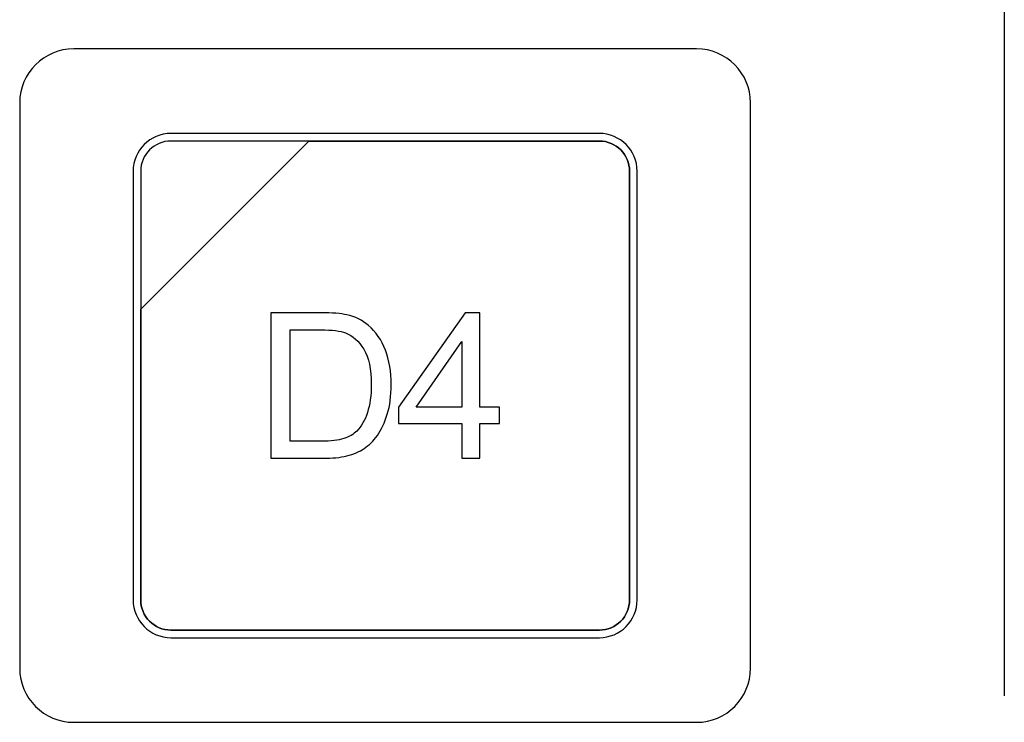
# Model space of a CAD drawing. Header units: millimetres. Extents: x 7146 to 9164, y -1568 to -663.
# Tile 45 of 187: x 7315 to 7342, y -1225 to -1206. Entities that reach past the tile are written whole.
import ezdxf

# ---------------------------------------------------------------- set-up
doc = ezdxf.new("R2010")
doc.units = ezdxf.units.MM
doc.header["$LTSCALE"] = 3

msp = doc.modelspace()

# ---------------------------------------------------------------- linework, layer by layer
at = {"linetype": 'Continuous', "lineweight": 30}
msp.add_open_spline([(7342.134, -1168.228), (7342.134, -1168.228), (7342.134, -1224.531), (7342.134, -1224.531)], degree=3, dxfattribs=at)
msp.add_open_spline([(7342.134, -1168.228), (7342.134, -1168.228), (7342.134, -1224.531), (7342.134, -1224.531)], degree=3, dxfattribs=at)
msp.add_open_spline([(7342.134, -1168.228), (7342.134, -1168.228), (7342.134, -1224.531), (7342.134, -1224.531)], degree=3, dxfattribs=at)
msp.add_open_spline([(7342.134, -1168.228), (7342.134, -1168.228), (7342.134, -1224.531), (7342.134, -1224.531)], degree=3, dxfattribs=at)
for points, knots in [([(7316.287, -1206.57), (7316.287, -1206.57), (7333.587, -1206.57), (7333.587, -1206.57), (7333.587, -1206.57), (7334.412, -1206.57), (7335.087, -1207.245), (7335.087, -1208.07), (7335.087, -1208.07), (7335.087, -1208.07), (7335.087, -1223.77), (7335.087, -1223.77), (7335.087, -1223.77), (7335.087, -1224.595), (7334.412, -1225.27), (7333.587, -1225.27), (7333.587, -1225.27), (7333.587, -1225.27), (7316.287, -1225.27), (7316.287, -1225.27), (7316.287, -1225.27), (7315.462, -1225.27), (7314.787, -1224.595), (7314.787, -1223.77), (7314.787, -1223.77), (7314.787, -1223.77), (7314.787, -1208.07), (7314.787, -1208.07), (7314.787, -1208.07), (7314.787, -1207.245), (7315.462, -1206.57), (7316.287, -1206.57)], [0, 0, 0, 0, 0.111111, 0.111111, 0.111111, 0.111111, 0.222222, 0.222222, 0.222222, 0.222222, 0.333333, 0.333333, 0.333333, 0.333333, 0.444444, 0.444444, 0.444444, 0.444444, 0.555556, 0.555556, 0.555556, 0.555556, 0.666667, 0.666667, 0.666667, 0.666667, 0.777778, 0.777778, 0.777778, 0.777778, 1, 1, 1, 1]), ([(7316.287, -1206.57), (7316.287, -1206.57), (7333.587, -1206.57), (7333.587, -1206.57), (7333.587, -1206.57), (7334.412, -1206.57), (7335.087, -1207.245), (7335.087, -1208.07), (7335.087, -1208.07), (7335.087, -1208.07), (7335.087, -1223.77), (7335.087, -1223.77), (7335.087, -1223.77), (7335.087, -1224.595), (7334.412, -1225.27), (7333.587, -1225.27), (7333.587, -1225.27), (7333.587, -1225.27), (7316.287, -1225.27), (7316.287, -1225.27), (7316.287, -1225.27), (7315.462, -1225.27), (7314.787, -1224.595), (7314.787, -1223.77), (7314.787, -1223.77), (7314.787, -1223.77), (7314.787, -1208.07), (7314.787, -1208.07), (7314.787, -1208.07), (7314.787, -1207.245), (7315.462, -1206.57), (7316.287, -1206.57)], [0, 0, 0, 0, 0.111111, 0.111111, 0.111111, 0.111111, 0.222222, 0.222222, 0.222222, 0.222222, 0.333333, 0.333333, 0.333333, 0.333333, 0.444444, 0.444444, 0.444444, 0.444444, 0.555556, 0.555556, 0.555556, 0.555556, 0.666667, 0.666667, 0.666667, 0.666667, 0.777778, 0.777778, 0.777778, 0.777778, 1, 1, 1, 1]), ([(7318.987, -1208.92), (7318.987, -1208.92), (7330.887, -1208.92), (7330.887, -1208.92), (7330.887, -1208.92), (7331.464, -1208.92), (7331.937, -1209.392), (7331.937, -1209.97), (7331.937, -1209.97), (7331.937, -1209.97), (7331.937, -1221.87), (7331.937, -1221.87), (7331.937, -1221.87), (7331.937, -1222.447), (7331.464, -1222.92), (7330.887, -1222.92), (7330.887, -1222.92), (7330.887, -1222.92), (7318.987, -1222.92), (7318.987, -1222.92), (7318.987, -1222.92), (7318.409, -1222.92), (7317.937, -1222.447), (7317.937, -1221.87), (7317.937, -1221.87), (7317.937, -1221.87), (7317.937, -1209.97), (7317.937, -1209.97), (7317.937, -1209.97), (7317.937, -1209.392), (7318.409, -1208.92), (7318.987, -1208.92)], [0, 0, 0, 0, 0.111111, 0.111111, 0.111111, 0.111111, 0.222222, 0.222222, 0.222222, 0.222222, 0.333333, 0.333333, 0.333333, 0.333333, 0.444444, 0.444444, 0.444444, 0.444444, 0.555556, 0.555556, 0.555556, 0.555556, 0.666667, 0.666667, 0.666667, 0.666667, 0.777778, 0.777778, 0.777778, 0.777778, 1, 1, 1, 1]), ([(7318.987, -1208.92), (7318.987, -1208.92), (7330.887, -1208.92), (7330.887, -1208.92), (7330.887, -1208.92), (7331.464, -1208.92), (7331.937, -1209.392), (7331.937, -1209.97), (7331.937, -1209.97), (7331.937, -1209.97), (7331.937, -1221.87), (7331.937, -1221.87), (7331.937, -1221.87), (7331.937, -1222.447), (7331.464, -1222.92), (7330.887, -1222.92), (7330.887, -1222.92), (7330.887, -1222.92), (7318.987, -1222.92), (7318.987, -1222.92), (7318.987, -1222.92), (7318.409, -1222.92), (7317.937, -1222.447), (7317.937, -1221.87), (7317.937, -1221.87), (7317.937, -1221.87), (7317.937, -1209.97), (7317.937, -1209.97), (7317.937, -1209.97), (7317.937, -1209.392), (7318.409, -1208.92), (7318.987, -1208.92)], [0, 0, 0, 0, 0.111111, 0.111111, 0.111111, 0.111111, 0.222222, 0.222222, 0.222222, 0.222222, 0.333333, 0.333333, 0.333333, 0.333333, 0.444444, 0.444444, 0.444444, 0.444444, 0.555556, 0.555556, 0.555556, 0.555556, 0.666667, 0.666667, 0.666667, 0.666667, 0.777778, 0.777778, 0.777778, 0.777778, 1, 1, 1, 1]), ([(7318.987, -1209.13), (7318.987, -1209.13), (7322.818, -1209.13), (7322.818, -1209.13), (7322.818, -1209.13), (7322.818, -1209.13), (7318.147, -1213.8), (7318.147, -1213.8), (7318.147, -1213.8), (7318.147, -1213.8), (7318.147, -1209.97), (7318.147, -1209.97), (7318.147, -1209.97), (7318.147, -1209.508), (7318.525, -1209.13), (7318.987, -1209.13)], [0, 0, 0, 0, 0.2, 0.2, 0.2, 0.2, 0.4, 0.4, 0.4, 0.4, 0.6, 0.6, 0.6, 0.6, 1, 1, 1, 1]), ([(7322.818, -1209.13), (7322.818, -1209.13), (7322.83, -1209.13), (7322.83, -1209.13), (7322.83, -1209.13), (7322.83, -1209.13), (7330.887, -1209.13), (7330.887, -1209.13), (7330.887, -1209.13), (7331.349, -1209.13), (7331.727, -1209.508), (7331.727, -1209.97), (7331.727, -1209.97), (7331.727, -1209.97), (7331.727, -1221.87), (7331.727, -1221.87), (7331.727, -1221.87), (7331.727, -1222.332), (7331.349, -1222.71), (7330.887, -1222.71), (7330.887, -1222.71), (7330.887, -1222.71), (7318.987, -1222.71), (7318.987, -1222.71), (7318.987, -1222.71), (7318.525, -1222.71), (7318.147, -1222.332), (7318.147, -1221.87), (7318.147, -1221.87), (7318.147, -1221.87), (7318.147, -1213.89), (7318.147, -1213.89), (7318.147, -1213.89), (7318.147, -1213.89), (7318.147, -1213.8), (7318.147, -1213.8), (7318.147, -1213.8), (7318.147, -1213.8), (7322.818, -1209.13), (7322.818, -1209.13)], [0, 0, 0, 0, 0.090909, 0.090909, 0.090909, 0.090909, 0.181818, 0.181818, 0.181818, 0.181818, 0.272727, 0.272727, 0.272727, 0.272727, 0.363636, 0.363636, 0.363636, 0.363636, 0.454545, 0.454545, 0.454545, 0.454545, 0.545455, 0.545455, 0.545455, 0.545455, 0.636364, 0.636364, 0.636364, 0.636364, 0.727273, 0.727273, 0.727273, 0.727273, 0.818182, 0.818182, 0.818182, 0.818182, 1, 1, 1, 1]), ([(7331.727, -1221.87), (7331.727, -1221.87), (7331.727, -1209.97), (7331.727, -1209.97), (7331.727, -1209.97), (7331.727, -1209.508), (7331.349, -1209.13), (7330.887, -1209.13), (7330.887, -1209.13), (7330.887, -1209.13), (7322.83, -1209.13), (7322.83, -1209.13), (7322.83, -1209.13), (7322.83, -1209.13), (7322.818, -1209.13), (7322.818, -1209.13), (7322.818, -1209.13), (7322.818, -1209.13), (7318.147, -1213.8), (7318.147, -1213.8), (7318.147, -1213.8), (7318.147, -1213.8), (7318.147, -1213.89), (7318.147, -1213.89), (7318.147, -1213.89), (7318.147, -1213.89), (7318.147, -1221.87), (7318.147, -1221.87), (7318.147, -1221.87), (7318.147, -1222.332), (7318.525, -1222.71), (7318.987, -1222.71), (7318.987, -1222.71), (7318.987, -1222.71), (7330.887, -1222.71), (7330.887, -1222.71), (7330.887, -1222.71), (7331.349, -1222.71), (7331.727, -1222.332), (7331.727, -1221.87)], [0, 0, 0, 0, 0.090909, 0.090909, 0.090909, 0.090909, 0.181818, 0.181818, 0.181818, 0.181818, 0.272727, 0.272727, 0.272727, 0.272727, 0.363636, 0.363636, 0.363636, 0.363636, 0.454545, 0.454545, 0.454545, 0.454545, 0.545455, 0.545455, 0.545455, 0.545455, 0.636364, 0.636364, 0.636364, 0.636364, 0.727273, 0.727273, 0.727273, 0.727273, 0.818182, 0.818182, 0.818182, 0.818182, 1, 1, 1, 1]), ([(7321.763, -1217.94), (7321.763, -1217.94), (7321.763, -1213.899), (7321.763, -1213.899), (7321.763, -1213.899), (7321.763, -1213.899), (7323.156, -1213.899), (7323.156, -1213.899), (7323.156, -1213.899), (7323.47, -1213.899), (7323.71, -1213.918), (7323.875, -1213.956), (7323.875, -1213.956), (7324.107, -1214.01), (7324.304, -1214.107), (7324.468, -1214.246), (7324.468, -1214.246), (7324.682, -1214.427), (7324.841, -1214.656), (7324.946, -1214.937), (7324.946, -1214.937), (7325.052, -1215.217), (7325.105, -1215.538), (7325.105, -1215.898), (7325.105, -1215.898), (7325.105, -1216.205), (7325.069, -1216.477), (7324.998, -1216.714), (7324.998, -1216.714), (7324.926, -1216.951), (7324.834, -1217.147), (7324.722, -1217.303), (7324.722, -1217.303), (7324.609, -1217.458), (7324.487, -1217.58), (7324.353, -1217.668), (7324.353, -1217.668), (7324.221, -1217.758), (7324.06, -1217.826), (7323.872, -1217.872), (7323.872, -1217.872), (7323.682, -1217.918), (7323.466, -1217.94), (7323.222, -1217.94), (7323.222, -1217.94), (7323.222, -1217.94), (7321.763, -1217.94), (7321.763, -1217.94)], [0, 0, 0, 0, 0.076923, 0.076923, 0.076923, 0.076923, 0.153846, 0.153846, 0.153846, 0.153846, 0.230769, 0.230769, 0.230769, 0.230769, 0.307692, 0.307692, 0.307692, 0.307692, 0.384615, 0.384615, 0.384615, 0.384615, 0.461538, 0.461538, 0.461538, 0.461538, 0.538462, 0.538462, 0.538462, 0.538462, 0.615385, 0.615385, 0.615385, 0.615385, 0.692308, 0.692308, 0.692308, 0.692308, 0.769231, 0.769231, 0.769231, 0.769231, 0.846154, 0.846154, 0.846154, 0.846154, 1, 1, 1, 1]), ([(7327.066, -1217.94), (7327.066, -1217.94), (7327.066, -1216.975), (7327.066, -1216.975), (7327.066, -1216.975), (7327.066, -1216.975), (7325.311, -1216.975), (7325.311, -1216.975), (7325.311, -1216.975), (7325.311, -1216.975), (7325.311, -1216.518), (7325.311, -1216.518), (7325.311, -1216.518), (7325.311, -1216.518), (7327.157, -1213.899), (7327.157, -1213.899), (7327.157, -1213.899), (7327.157, -1213.899), (7327.563, -1213.899), (7327.563, -1213.899), (7327.563, -1213.899), (7327.563, -1213.899), (7327.563, -1216.518), (7327.563, -1216.518), (7327.563, -1216.518), (7327.563, -1216.518), (7328.111, -1216.518), (7328.111, -1216.518), (7328.111, -1216.518), (7328.111, -1216.518), (7328.111, -1216.975), (7328.111, -1216.975), (7328.111, -1216.975), (7328.111, -1216.975), (7327.563, -1216.975), (7327.563, -1216.975), (7327.563, -1216.975), (7327.563, -1216.975), (7327.563, -1217.94), (7327.563, -1217.94), (7327.563, -1217.94), (7327.563, -1217.94), (7327.066, -1217.94), (7327.066, -1217.94)], [0, 0, 0, 0, 0.083333, 0.083333, 0.083333, 0.083333, 0.166667, 0.166667, 0.166667, 0.166667, 0.25, 0.25, 0.25, 0.25, 0.333333, 0.333333, 0.333333, 0.333333, 0.416667, 0.416667, 0.416667, 0.416667, 0.5, 0.5, 0.5, 0.5, 0.583333, 0.583333, 0.583333, 0.583333, 0.666667, 0.666667, 0.666667, 0.666667, 0.75, 0.75, 0.75, 0.75, 0.833333, 0.833333, 0.833333, 0.833333, 1, 1, 1, 1]), ([(7322.3, -1217.466), (7322.3, -1217.466), (7323.161, -1217.466), (7323.161, -1217.466), (7323.161, -1217.466), (7323.428, -1217.466), (7323.636, -1217.442), (7323.788, -1217.392), (7323.788, -1217.392), (7323.939, -1217.342), (7324.06, -1217.272), (7324.15, -1217.182), (7324.15, -1217.182), (7324.276, -1217.055), (7324.375, -1216.884), (7324.445, -1216.669), (7324.445, -1216.669), (7324.516, -1216.455), (7324.552, -1216.195), (7324.552, -1215.89), (7324.552, -1215.89), (7324.552, -1215.466), (7324.482, -1215.141), (7324.344, -1214.913), (7324.344, -1214.913), (7324.206, -1214.685), (7324.037, -1214.533), (7323.839, -1214.456), (7323.839, -1214.456), (7323.696, -1214.4), (7323.465, -1214.373), (7323.147, -1214.373), (7323.147, -1214.373), (7323.147, -1214.373), (7322.3, -1214.373), (7322.3, -1214.373), (7322.3, -1214.373), (7322.3, -1214.373), (7322.3, -1217.466), (7322.3, -1217.466)], [0, 0, 0, 0, 0.090909, 0.090909, 0.090909, 0.090909, 0.181818, 0.181818, 0.181818, 0.181818, 0.272727, 0.272727, 0.272727, 0.272727, 0.363636, 0.363636, 0.363636, 0.363636, 0.454545, 0.454545, 0.454545, 0.454545, 0.545455, 0.545455, 0.545455, 0.545455, 0.636364, 0.636364, 0.636364, 0.636364, 0.727273, 0.727273, 0.727273, 0.727273, 0.818182, 0.818182, 0.818182, 0.818182, 1, 1, 1, 1]), ([(7327.066, -1216.518), (7327.066, -1216.518), (7327.066, -1214.7), (7327.066, -1214.7), (7327.066, -1214.7), (7327.066, -1214.7), (7325.799, -1216.518), (7325.799, -1216.518), (7325.799, -1216.518), (7325.799, -1216.518), (7327.066, -1216.518), (7327.066, -1216.518)], [0, 0, 0, 0, 0.25, 0.25, 0.25, 0.25, 0.5, 0.5, 0.5, 0.5, 1, 1, 1, 1])]:
    msp.add_open_spline(points, degree=3, knots=knots, dxfattribs=at)

doc.saveas('drawing.dxf')
